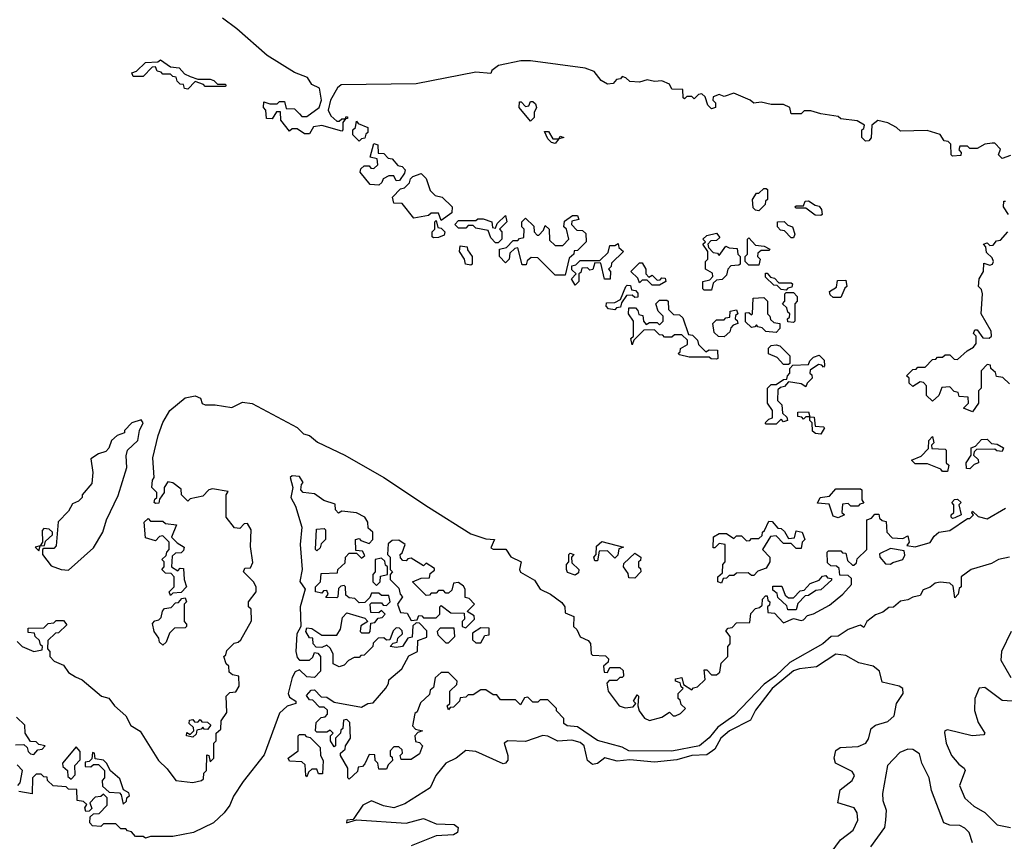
# Model space of a CAD drawing. Extents: x 2528705 to 2678277, y 911730 to 1023331.
# Tile 105 of 241: x 2596118 to 2600084, y 980810 to 984119. Entities that reach past the tile are written whole.
import ezdxf

# ---------------------------------------------------------------- set-up
doc = ezdxf.new("R2010")
doc.units = 0

msp = doc.modelspace()

# ---------------------------------------------------------------- linework, layer by layer
at = {"layer": '0CON20XD'}
for points in [[(2600108.3, 983571.7), (2600075, 983560), (2600060, 983575), (2600068.3, 983598.3), (2600045, 983622.5), (2600035, 983622.5), (2600005, 983617.5), (2599975, 983600), (2599945, 983600), (2599935, 983610), (2599905, 983610), (2599900, 983595), (2599910, 983585), (2599908.3, 983571.7), (2599875, 983570), (2599870, 983575), (2599868.3, 983618.3), (2599858.3, 983628.3), (2599841.7, 983631.7), (2599825, 983657.5), (2599773, 983673), (2599665, 983670), (2599650, 983685), (2599615, 983703.3), (2599575, 983713.3), (2599550, 983695), (2599547, 983643), (2599538.3, 983631.7), (2599525, 983630), (2599510, 983645), (2599510, 983675), (2599518.3, 983681.7), (2599520, 983695), (2599491.7, 983711.7), (2599425, 983720), (2599415, 983730), (2599345, 983740), (2599305, 983752.5), (2599278.3, 983751.7), (2599265, 983740), (2599225, 983740), (2599220, 983765), (2599195, 983777.5), (2599145, 983777.5), (2599105, 983787.5), (2599075, 983782.5), (2599060, 983795), (2598995, 983823.3), (2598955, 983810), (2598935, 983817.5), (2598911.7, 983808.3), (2598910, 983795), (2598920, 983785), (2598920, 983765), (2598905, 983760), (2598890, 983775), (2598878.3, 983808.3), (2598865, 983820), (2598851.7, 983818.3), (2598835, 983800), (2598825, 983810), (2598805, 983810), (2598795, 983800), (2598790, 983805), (2598788.3, 983838.3), (2598745, 983840), (2598735, 983860), (2598705, 983872.5), (2598675, 983870), (2598645, 983876.7), (2598615, 983867.5), (2598575, 983870), (2598560, 983885), (2598545, 983890), (2598538.3, 983881.7), (2598521.7, 983878.3), (2598508.3, 983861.7), (2598485, 983860), (2598460, 983875), (2598431.2, 983911.2), (2598395, 983924.2), (2598175, 983953.9), (2598136.9, 983953.1), (2598046.7, 983935), (2598020, 983915), (2598015, 983902.5), (2597955, 983908.2), (2597715, 983860.7), (2597412.8, 983857.2), (2597398.5, 983845), (2597370, 983795), (2597360, 983755), (2597371.7, 983731.7), (2597395, 983710), (2597405, 983710), (2597415, 983720), (2597430, 983720), (2597431.7, 983728.3), (2597438.3, 983728.3), (2597438.3, 983721.7), (2597430, 983720), (2597420, 983705), (2597420, 983675), (2597415, 983670), (2597335, 983692.5), (2597301.7, 983688.3), (2597285, 983660), (2597265, 983660), (2597235, 983680), (2597215, 983680), (2597205, 983670), (2597170, 983715), (2597168.3, 983748.3), (2597151.7, 983748.3), (2597135, 983720), (2597111.7, 983721.7), (2597110, 983755), (2597100, 983765), (2597101.7, 983788.3), (2597125, 983780), (2597155, 983780), (2597165, 983790), (2597185, 983790), (2597191.7, 983761.7), (2597225, 983760), (2597245, 983740), (2597255, 983730), (2597275, 983730), (2597323.8, 983766.2), (2597334.2, 983795.8), (2597325, 983843.3), (2597295, 983858.8), (2597277.1, 983887.1), (2597225, 983906), (2597114.7, 983975), (2596992.4, 984082.4), (2596934.6, 984125)], [(2596795, 983840), (2596781.7, 983841.7), (2596778.3, 983858.3), (2596765, 983860), (2596751.7, 983871.7), (2596748.3, 983888.3), (2596735, 983890), (2596725, 983900), (2596695, 983900), (2596688.3, 983908.3), (2596671.7, 983911.7), (2596665, 983930), (2596651.7, 983928.3), (2596615, 983890), (2596575, 983890), (2596570, 983905), (2596588.3, 983911.7), (2596625, 983947.5), (2596675, 983950), (2596685, 983957.5), (2596725, 983930), (2596760, 983925), (2596781.7, 983901.7), (2596805, 983890), (2596835, 983880), (2596885, 983880), (2596900, 983875), (2596915, 983860), (2596945, 983860), (2596950, 983855), (2596945, 983850), (2596865, 983850), (2596858.3, 983858.3), (2596825, 983870), (2596795, 983840)], [(2598175, 983710), (2598130, 983765), (2598131.7, 983788.3), (2598138.3, 983788.3), (2598155, 983770), (2598168.3, 983771.7), (2598175, 983790), (2598185, 983790), (2598195, 983780), (2598200, 983765), (2598190, 983745), (2598190, 983725), (2598175, 983710)], [(2597485, 983630), (2597460, 983655), (2597460, 983675), (2597470, 983685), (2597475, 983710), (2597481.7, 983701.7), (2597520, 983685), (2597520, 983665), (2597511.7, 983658.3), (2597508.3, 983641.7), (2597495, 983640), (2597485, 983630)], [(2598275, 983620), (2598260, 983625), (2598245, 983640), (2598231.7, 983668.3), (2598248.3, 983668.3), (2598265, 983640), (2598290, 983640), (2598295, 983650), (2598310, 983645), (2598290, 983640), (2598275, 983620)], [(2597565, 983452.5), (2597530, 983455), (2597490, 983505), (2597491.7, 983518.3), (2597505, 983530), (2597525, 983530), (2597531.7, 983521.7), (2597545, 983520), (2597560, 983535), (2597558.3, 983558.3), (2597530, 983565), (2597545, 983620), (2597560, 983615), (2597561.7, 983581.7), (2597585, 983580), (2597601.7, 983561.7), (2597618.3, 983558.3), (2597641.7, 983531.7), (2597658.3, 983528.3), (2597670, 983515), (2597668.3, 983501.7), (2597648.3, 983471.7), (2597635, 983470), (2597625, 983490), (2597605, 983490), (2597581.7, 983478.3), (2597577, 983463), (2597565, 983452.5)], [(2597815, 983310), (2597805, 983340), (2597775, 983340), (2597765, 983330), (2597705, 983320), (2597658.3, 983378.3), (2597625, 983380), (2597620, 983405), (2597651.7, 983438.3), (2597668.3, 983441.7), (2597688.3, 983461.7), (2597691.7, 983478.3), (2597701.7, 983488.3), (2597735, 983500), (2597755, 983480), (2597771.7, 983431.7), (2597791.7, 983411.7), (2597820, 983405), (2597860, 983365), (2597858.3, 983341.7), (2597815, 983310)], [(2599095, 983350), (2599081.7, 983351.7), (2599071.7, 983361.7), (2599070, 983395), (2599085, 983420), (2599095, 983420), (2599115, 983440), (2599125, 983440), (2599130, 983435), (2599130, 983395), (2599121.7, 983388.3), (2599120, 983375), (2599095, 983350)], [(2599345, 983330), (2599321.7, 983331.7), (2599285, 983360), (2599245, 983360), (2599240, 983365), (2599245, 983370), (2599275, 983370), (2599281.7, 983388.3), (2599295, 983390), (2599321.7, 983371.7), (2599338.3, 983368.3), (2599347.5, 983355), (2599350, 983335), (2599345, 983330)], [(2600100, 983335), (2600080, 983365), (2600081.7, 983388.3), (2600088.3, 983388.3)], [(2597785, 983240), (2597780, 983245), (2597780, 983265), (2597790, 983275), (2597790, 983305), (2597795, 983310), (2597801.7, 983281.7), (2597815, 983280), (2597830, 983265), (2597828.3, 983251.7), (2597805, 983242.5), (2597785, 983240)], [(2598045, 983220), (2598035, 983220), (2598015, 983240), (2598005, 983270), (2597955, 983280), (2597945, 983290), (2597925, 983290), (2597915, 983280), (2597885, 983280), (2597870, 983295), (2597885, 983310), (2597955, 983310), (2597963, 983317), (2597985, 983317.5), (2598020, 983305), (2598021.7, 983281.7), (2598035, 983280), (2598041.7, 983298.3), (2598075, 983330), (2598080, 983305), (2598050, 983275), (2598060, 983265), (2598060, 983235), (2598045, 983220)], [(2598315, 983090), (2598275, 983090), (2598205, 983160), (2598178.3, 983161.7), (2598161.7, 983148.3), (2598158.3, 983131.7), (2598141.7, 983131.7), (2598125, 983200), (2598111.7, 983198.3), (2598091.7, 983178.3), (2598090, 983155), (2598075, 983140), (2598050, 983165), (2598050, 983195), (2598078.3, 983201.7), (2598105, 983230), (2598125, 983230), (2598131.7, 983238.3), (2598148.3, 983241.7), (2598150, 983275), (2598140, 983285), (2598140, 983305), (2598155, 983320), (2598188.3, 983288.3), (2598190, 983265), (2598201.7, 983251.7), (2598208.3, 983251.7), (2598228.3, 983271.7), (2598235, 983290), (2598250, 983275), (2598251.7, 983231.7), (2598275, 983210), (2598305, 983210), (2598330, 983235), (2598320, 983275), (2598310, 983285), (2598311.7, 983308.3), (2598345, 983330), (2598365, 983330), (2598370, 983315), (2598341.7, 983308.3), (2598340, 983295), (2598361.7, 983271.7), (2598385, 983270), (2598398.3, 983258.3), (2598400, 983225), (2598365, 983190), (2598351.7, 983188.3), (2598350, 983175), (2598331.7, 983158.3), (2598315, 983090)], [(2599235, 983240), (2599225, 983240), (2599198.3, 983268.3), (2599181.7, 983271.7), (2599170, 983285), (2599170, 983305), (2599197, 983307), (2599211.7, 983291.7), (2599230, 983285), (2599240, 983255), (2599235, 983240)], [(2600105, 982652.5), (2600078.3, 982678.3), (2600051.7, 982681.7), (2600048.3, 982698.3), (2600030, 982715), (2600028.3, 982728.3), (2600015, 982730), (2599990, 982705), (2599990, 982635), (2599980, 982625), (2599980, 982575), (2599955, 982540), (2599920, 982555), (2599940, 982575), (2599938.3, 982598.3), (2599901.7, 982601.7), (2599898.3, 982618.3), (2599881.7, 982621.7), (2599865, 982640), (2599831.7, 982638.3), (2599820, 982605), (2599795, 982582.5), (2599770, 982605), (2599770, 982645), (2599758.3, 982658.3), (2599745, 982660), (2599715, 982642.5), (2599700, 982655), (2599700, 982675), (2599690, 982685), (2599715, 982710), (2599728.3, 982711.7), (2599735, 982720), (2599765, 982720), (2599795, 982750), (2599808.3, 982751.7), (2599815, 982760), (2599835, 982760), (2599845, 982770), (2599865, 982770), (2599881.7, 982751.7), (2599895, 982750), (2599933.9, 982786.1), (2599959.3, 982800.7), (2599970, 982815), (2599970, 982845), (2599960, 982855), (2599965, 982870), (2599975, 982870), (2599997.5, 982837.5), (2600023, 982837), (2600032.5, 982845), (2600030.8, 982865), (2599990, 982935), (2599996.2, 983015), (2599992.5, 983032.5), (2599980, 983045), (2599982.5, 983075), (2600000, 983105), (2600001.7, 983138.3), (2600025, 983130), (2600036.7, 983135), (2600040, 983145), (2600035, 983160), (2600011.7, 983181.7), (2600010, 983205), (2600000, 983215), (2600015, 983220), (2600025, 983210), (2600038.3, 983211.7), (2600051.7, 983228.3), (2600068.3, 983231.7), (2600097.5, 983265)], [(2598905, 983030), (2598875, 983030), (2598870, 983035), (2598870, 983065), (2598898.3, 983071.7), (2598910, 983085), (2598908.3, 983098.3), (2598880, 983115), (2598880, 983145), (2598890, 983155), (2598890, 983185), (2598870, 983215), (2598880, 983225), (2598870, 983235), (2598885, 983250), (2598925, 983260), (2598938.3, 983241.7), (2598925, 983230), (2598901.7, 983228.3), (2598890, 983215), (2598891.7, 983201.7), (2598911.7, 983181.7), (2598928.3, 983178.3), (2598935, 983170), (2598962.5, 983207.5), (2598975, 983200), (2599008.3, 983198.3), (2599010, 983175), (2599020, 983165), (2599020, 983135), (2599015, 983130), (2598981.7, 983128.3), (2598970, 983115), (2598965, 983090), (2598947, 983073), (2598925, 983070), (2598911.7, 983058.3), (2598905, 983030)], [(2599095, 983130), (2599055, 983130), (2599040, 983145), (2599040, 983165), (2599050, 983175), (2599050, 983235), (2599055, 983240), (2599081.7, 983211.7), (2599117, 983207), (2599140, 983195), (2599135, 983190), (2599105, 983190), (2599091.7, 983178.3), (2599090, 983165), (2599100, 983155), (2599095, 983130)], [(2597935, 983130), (2597913.3, 983135), (2597910, 983155), (2597890, 983185), (2597891.7, 983208.3), (2597920, 983205), (2597921.7, 983191.7), (2597940, 983165), (2597940, 983135), (2597935, 983130)], [(2598355, 983050), (2598340, 983075), (2598360, 983095), (2598341.7, 983111.7), (2598341.7, 983128.3), (2598358.3, 983131.7), (2598375, 983150), (2598455, 983150), (2598488.3, 983181.7), (2598495, 983210), (2598515, 983210), (2598528.3, 983218.3), (2598531.7, 983201.7), (2598550, 983185), (2598501.7, 983138.3), (2598500, 983125), (2598490, 983115), (2598497.5, 983105), (2598496.4, 983073.6), (2598473.6, 983073.6), (2598458.3, 983138.3), (2598435, 983140), (2598427, 983113), (2598415, 983110), (2598405, 983120), (2598381.7, 983118.3), (2598378.3, 983101.7), (2598370, 983095), (2598370, 983065), (2598355, 983050)], [(2598695, 983050), (2598665, 983050), (2598645, 983070), (2598625, 983070), (2598615, 983060), (2598608.3, 983078.3), (2598580, 983105), (2598615, 983140), (2598625, 983140), (2598640, 983115), (2598640, 983095), (2598651.7, 983081.7), (2598665, 983090), (2598685, 983070), (2598698.3, 983071.7), (2598705, 983080), (2598718.3, 983078.3), (2598720, 983065), (2598695, 983050)], [(2599205, 983030), (2599185, 983032.5), (2599168.3, 983048.3), (2599155, 983050), (2599121.7, 983081.7), (2599121.7, 983098.3), (2599128.3, 983098.3), (2599141.7, 983081.7), (2599158.3, 983078.3), (2599175, 983060), (2599225, 983060), (2599230, 983055), (2599228.3, 983041.7), (2599211.7, 983038.3), (2599205, 983030)], [(2599425, 983000), (2599395, 983000), (2599381.7, 983011.7), (2599380, 983025), (2599408.3, 983041.7), (2599411.7, 983068.3), (2599445, 983070), (2599450, 983045), (2599441.7, 983038.3), (2599425, 983000)], [(2598515, 982950), (2598490, 982955), (2598480, 982965), (2598481.7, 982978.3), (2598515, 982980), (2598538.3, 982991.7), (2598560, 983045), (2598565, 983050), (2598578.3, 983048.3), (2598581.7, 983031.7), (2598598.3, 983028.3), (2598608.3, 983018.3), (2598608.3, 983001.7), (2598595, 983000), (2598585, 983010), (2598561.7, 983008.3), (2598541.7, 982978.3), (2598538.3, 982961.7), (2598521.7, 982958.3), (2598515, 982950)], [(2598925, 982752.5), (2598903.6, 982753.6), (2598895, 982760), (2598815, 982760), (2598775, 982770), (2598770, 982775), (2598778.3, 982781.7), (2598780, 982795), (2598808.3, 982811.7), (2598808.3, 982828.3), (2598785, 982850), (2598755, 982850), (2598745, 982840), (2598715, 982840), (2598708.3, 982848.3), (2598695, 982850), (2598675, 982870), (2598631.7, 982868.3), (2598591.7, 982828.3), (2598585, 982810), (2598580, 982835), (2598590, 982845), (2598590, 982905), (2598570, 982935), (2598571.7, 982958.3), (2598598.3, 982958.3), (2598608.3, 982948.3), (2598611.7, 982931.7), (2598628.3, 982928.3), (2598630, 982905), (2598641.7, 982891.7), (2598655, 982900), (2598685, 982900), (2598695, 982890), (2598710, 982905), (2598710, 982925), (2598690, 982945), (2598680, 982975), (2598695, 982990), (2598725, 982990), (2598730, 982985), (2598731.7, 982951.7), (2598751.7, 982931.7), (2598775, 982930), (2598788.3, 982918.3), (2598811.7, 982851.7), (2598828.3, 982848.3), (2598848.3, 982828.3), (2598851.7, 982811.7), (2598881.7, 982781.7), (2598895, 982790), (2598928.3, 982788.3), (2598930, 982755), (2598925, 982752.5)], [(2599165, 982860), (2599123, 982863), (2599108.3, 982878.3), (2599091.7, 982881.7), (2599085, 982890), (2599078.3, 982881.7), (2599065, 982880), (2599041.7, 982901.7), (2599041.7, 982938.3), (2599055, 982940), (2599065, 982930), (2599070, 982935), (2599071.7, 982998.3), (2599115, 983000), (2599130, 982985), (2599130, 982935), (2599140, 982925), (2599141.7, 982911.7), (2599155, 982900), (2599180, 982895), (2599180, 982875), (2599165, 982860)], [(2599235, 982900), (2599211.7, 982901.7), (2599210, 982915), (2599218.3, 982921.7), (2599220, 982935), (2599211.7, 982941.7), (2599208.3, 982958.3), (2599190, 982975), (2599200, 982985), (2599200, 983015), (2599205, 983020), (2599235, 983020), (2599250, 983005), (2599250, 982985), (2599240, 982975), (2599240, 982905), (2599235, 982900)], [(2598955, 982842.5), (2598933, 982843), (2598915, 982860), (2598910, 982895), (2598925, 982910), (2598955, 982910), (2598961.7, 982918.3), (2598978.3, 982921.7), (2598980, 982945), (2599005, 982950), (2599010, 982935), (2599001.7, 982928.3), (2599000, 982915), (2599008.3, 982908.3), (2599010, 982895), (2598991.7, 982888.3), (2598981.7, 982878.3), (2598978.3, 982861.7), (2598955, 982842.5)], [(2599215, 982730), (2599195, 982730), (2599168.3, 982758.3), (2599133.6, 982773.6), (2599133.6, 982796.4), (2599145, 982806.7), (2599165, 982810), (2599180, 982805), (2599220, 982765), (2599220, 982735), (2599215, 982730)], [(2599165, 982490), (2599125, 982490), (2599120, 982495), (2599135, 982510), (2599150, 982515), (2599150, 982545), (2599130, 982575), (2599130, 982635), (2599145, 982650), (2599165, 982650), (2599195, 982670), (2599208.3, 982671.7), (2599210, 982685), (2599220, 982695), (2599220, 982715), (2599231.7, 982728.3), (2599295, 982730), (2599300, 982745), (2599315, 982760), (2599338.3, 982768.3), (2599358.3, 982748.3), (2599360, 982725), (2599355, 982720), (2599348.3, 982728.3), (2599335, 982730), (2599301.7, 982708.3), (2599300, 982695), (2599308.3, 982688.3), (2599310, 982675), (2599290, 982655), (2599285, 982640), (2599265, 982652.5), (2599215, 982660), (2599198.3, 982641.7), (2599181.7, 982638.3), (2599171.7, 982628.3), (2599170, 982585), (2599188.3, 982568.3), (2599190, 982535), (2599208.3, 982518.3), (2599210, 982505), (2599195, 982500), (2599185, 982510), (2599165, 982490)], [(2596107.5, 981615), (2596127.5, 981595), (2596175, 981574), (2596208.3, 981581.7), (2596210, 981595), (2596201.7, 981601.7), (2596198.3, 981618.3), (2596180, 981635), (2596178.3, 981648.3), (2596151.7, 981651.7), (2596151.7, 981668.3), (2596215, 981670), (2596233, 981687), (2596255, 981690), (2596265, 981700), (2596295, 981700), (2596308.3, 981681.7), (2596275, 981650), (2596261.7, 981648.3), (2596231.7, 981618.3), (2596230, 981585), (2596240, 981575), (2596240, 981555), (2596257.5, 981535), (2596295, 981520), (2596315, 981490), (2596342.9, 981472.9), (2596370, 981460), (2596447.5, 981395), (2596476.4, 981386.4), (2596500, 981355), (2596546, 981316), (2596565, 981276.7), (2596603.6, 981253.6), (2596676.7, 981135), (2596712, 981102), (2596747.5, 981055), (2596815, 981046.7), (2596850, 981055), (2596858.3, 981061.7), (2596860, 981085), (2596870, 981095), (2596871.7, 981158.3), (2596880, 981155), (2596885, 981130), (2596900, 981145), (2596900, 981205), (2596910, 981215), (2596910, 981245), (2596928.3, 981261.7), (2596930, 981295), (2596951.7, 981328.3), (2596950, 981395), (2596965, 981410), (2596988.3, 981411.7), (2597002.5, 981435), (2597000, 981475), (2596975, 981480), (2596961.7, 981491.7), (2596960, 981515), (2596950, 981525), (2596940, 981555), (2596948.3, 981561.7), (2596951.7, 981578.3), (2596981.7, 981608.3), (2596998.3, 981611.7), (2597008.3, 981621.7), (2597051.7, 981698.3), (2597050, 981745), (2597040, 981755), (2597040, 981775), (2597070, 981815), (2597070, 981835), (2597060, 981855), (2597020, 981895), (2597025, 981910), (2597048.3, 981911.7), (2597056.4, 981933.6), (2597047, 981997), (2597050, 982065), (2597035, 982090), (2597021.7, 982088.3), (2597005, 982070), (2596983, 982073), (2596950, 982115), (2596950, 982205), (2596958.3, 982218.3), (2596895, 982230), (2596880, 982225), (2596855, 982200), (2596805, 982190), (2596795, 982180), (2596770, 982205), (2596768.3, 982228.3), (2596735, 982253.3), (2596715, 982257.5), (2596700, 982235), (2596700, 982215), (2596681.7, 982188.3), (2596678.3, 982171.7), (2596665, 982170), (2596660, 982175), (2596661.7, 982188.3), (2596670, 982195), (2596670, 982215), (2596650, 982235), (2596653.3, 982265), (2596660, 982275), (2596654.6, 982354.6), (2596675.4, 982445), (2596695, 982496.5), (2596723.2, 982545), (2596785, 982596.3), (2596825, 982604), (2596845.6, 982595), (2596853.3, 982573.3), (2596865, 982567.5), (2596905, 982568.1), (2596972.7, 982557.3), (2597015, 982578.2), (2597055, 982574), (2597235, 982476.5), (2597261, 982451), (2597285, 982444.1), (2597317.3, 982417.3), (2597428.2, 982365), (2597585, 982275.2), (2597765, 982155.3), (2597935, 982048.9), (2597995, 982028), (2598030, 982025), (2598015, 981992.5), (2598025, 981986.7), (2598076.7, 981986.7), (2598096.1, 981956.1), (2598137.5, 981935), (2598131.2, 981905), (2598135, 981894), (2598191.4, 981861.4), (2598213.8, 981825), (2598256.1, 981806.1), (2598302, 981772), (2598313.3, 981755), (2598315, 981730), (2598350, 981715), (2598348.8, 981675), (2598362.5, 981662.5), (2598375, 981633.3), (2598408.3, 981618.3), (2598417, 981607), (2598420, 981565), (2598425, 981560), (2598477, 981557), (2598490, 981545), (2598488.3, 981531.7), (2598470, 981515), (2598471.7, 981491.7), (2598485, 981490), (2598495, 981510), (2598535, 981510), (2598548.3, 981498.3), (2598550, 981475), (2598545, 981470), (2598535, 981470), (2598522.5, 981457.5), (2598492.5, 981457.5), (2598483.3, 981446.7), (2598488.8, 981415), (2598532.5, 981355), (2598557, 981347), (2598588.3, 981351.7), (2598600, 981365), (2598590, 981375), (2598605, 981400), (2598610, 981395), (2598607.5, 981355), (2598612.5, 981335), (2598635, 981306.2), (2598655, 981296.7), (2598705, 981310), (2598735, 981330), (2598750, 981315), (2598760, 981315), (2598780, 981325), (2598800, 981345), (2598781.7, 981361.7), (2598778.3, 981378.3), (2598770, 981385), (2598770, 981405), (2598790, 981425), (2598781.7, 981431.7), (2598778.3, 981448.3), (2598760, 981455), (2598760, 981465), (2598785, 981470), (2598791.7, 981441.7)], [(2599345, 982450), (2599323, 982453), (2599311.7, 982461.7), (2599310, 982495), (2599300, 982505), (2599300, 982520), (2599285, 982520), (2599275, 982510), (2599268.3, 982518.3), (2599251.7, 982521.7), (2599251.7, 982538.3), (2599295, 982540), (2599300, 982520), (2599318.3, 982518.3), (2599321.7, 982481.7), (2599355, 982480), (2599360, 982475), (2599345, 982450)], [(2596315, 981902), (2596415, 981992.5), (2596452.5, 982055), (2596467.5, 982105), (2596515, 982202.5), (2596549.2, 982315), (2596547, 982363), (2596552.5, 982385), (2596593.3, 982425), (2596600, 982465), (2596616, 982495), (2596607, 982507), (2596570, 982495), (2596540, 982465), (2596540, 982455), (2596510, 982445), (2596487.5, 982425), (2596477, 982393), (2596465, 982380), (2596435, 982370), (2596405, 982350), (2596412.5, 982295), (2596408.3, 982251.7), (2596370, 982205), (2596370, 982195), (2596355, 982180), (2596330.7, 982169.3), (2596315, 982140), (2596273, 982097), (2596265, 982000), (2596255, 981990), (2596215, 981990), (2596210, 981985), (2596210, 981965), (2596245, 981920), (2596285, 981904.2), (2596315, 981902)], [(2599855, 982300), (2599835, 982300), (2599828.3, 982308.3), (2599775, 982330), (2599725, 982330), (2599710, 982345), (2599748.3, 982361.7), (2599778.3, 982391.7), (2599780, 982425), (2599795, 982440), (2599800, 982415), (2599790, 982405), (2599791.7, 982391.7), (2599845, 982390), (2599850, 982385), (2599850, 982335), (2599860, 982325), (2599855, 982300)], [(2599945, 982310), (2599931.7, 982311.7), (2599930, 982335), (2599950, 982365), (2599950, 982395), (2599968.3, 982401.7), (2599991.7, 982428.3), (2600015, 982430), (2600031.7, 982411.7), (2600055, 982410), (2600080, 982395), (2600075, 982380), (2600053, 982383), (2600045, 982390), (2599971.7, 982388.3), (2599961.7, 982378.3), (2599960, 982365), (2599978.3, 982348.3), (2599980, 982335), (2599961.7, 982328.3), (2599945, 982310)], [(2600105, 981953.8), (2600060, 981945), (2600031.7, 981928.3), (2599950, 981905), (2599910, 981875), (2599910, 981835), (2599901.7, 981828.3), (2599897.5, 981805), (2599885, 981790), (2599878.3, 981838.3), (2599865, 981850), (2599825, 981853.8), (2599805, 981850), (2599785, 981833.3), (2599757, 981823), (2599745, 981800), (2599715, 981793.3), (2599695, 981782.5), (2599665, 981777.5), (2599637, 981753), (2599618.3, 981751.7), (2599595, 981732.5), (2599565, 981722.5), (2599530, 981695), (2599518.3, 981671.7), (2599505, 981680), (2599495, 981677.5), (2599455, 981662.5), (2599415, 981636.2), (2599386.7, 981635), (2599353.1, 981605), (2599220.2, 981529.8), (2599161.6, 981475), (2599116.5, 981443.5), (2598994.6, 981315), (2598930.4, 981269.6), (2598895, 981226.2), (2598855.5, 981195), (2598745, 981173.6), (2598571.5, 981175), (2598545, 981188.8), (2598445, 981215.8), (2598365, 981271.1), (2598322.5, 981275), (2598310, 981285), (2598310, 981305), (2598280, 981335), (2598280, 981345), (2598265, 981360), (2598245, 981380), (2598215, 981380), (2598205, 981370), (2598185, 981370), (2598165, 981390), (2598151.7, 981388.3), (2598135, 981360), (2598115, 981380), (2598055, 981380), (2598040, 981400), (2598025, 981400), (2597995, 981420), (2597975, 981420), (2597945, 981400), (2597925, 981400), (2597915, 981390), (2597891.7, 981388.3), (2597890, 981375), (2597865, 981350), (2597851.7, 981348.3), (2597845, 981340), (2597840, 981355), (2597850, 981365), (2597850, 981415), (2597878.3, 981441.7), (2597880, 981455), (2597845, 981490), (2597815, 981490), (2597791.7, 981468.3), (2597785, 981430), (2597771.7, 981418.3), (2597768.3, 981401.7), (2597731.7, 981368.3), (2597718.3, 981331.7), (2597710, 981325), (2597700, 981275), (2597711.7, 981261.7), (2597740, 981255), (2597721.7, 981248.3), (2597710, 981235), (2597711.7, 981211.7), (2597728.3, 981208.3), (2597740, 981195), (2597728.3, 981161.7), (2597695, 981140), (2597655, 981140), (2597650, 981155), (2597660, 981165), (2597658.3, 981178.3), (2597645, 981190), (2597625, 981190), (2597610, 981175), (2597610, 981155), (2597618.3, 981148.3), (2597620, 981135), (2597601.7, 981118.3), (2597595, 981100), (2597565, 981100), (2597560, 981125), (2597550, 981135), (2597548.3, 981158.3), (2597525, 981160), (2597508.3, 981121.7), (2597498.3, 981111.7), (2597481.7, 981108.3), (2597478.3, 981091.7), (2597445, 981060), (2597440, 981065), (2597440, 981105), (2597410, 981155), (2597410, 981165), (2597428.3, 981181.7), (2597430, 981195), (2597450, 981225), (2597448.3, 981288.3), (2597435, 981300), (2597421.7, 981298.3), (2597420, 981265), (2597411.7, 981258.3), (2597410, 981245), (2597390, 981225), (2597390, 981195), (2597385, 981190), (2597370, 981215), (2597370, 981235), (2597380, 981245), (2597368.3, 981258.3), (2597355, 981250), (2597315, 981250), (2597310, 981255), (2597311.7, 981288.3), (2597331.7, 981308.3), (2597348.3, 981311.7), (2597358.3, 981321.7), (2597358.3, 981338.3), (2597345, 981350), (2597325, 981350), (2597298.3, 981378.3), (2597285, 981380), (2597273, 981397), (2597291.7, 981418.3), (2597305, 981420), (2597331.7, 981391.7), (2597355, 981390), (2597385, 981370), (2597495, 981350), (2597520, 981365), (2597541.7, 981368.3), (2597592.7, 981427.3), (2597603.8, 981445), (2597605, 981460), (2597657.5, 981505), (2597685, 981557.5), (2597720, 981575), (2597721.7, 981618.3), (2597758.3, 981631.7), (2597758.3, 981658.3), (2597728.3, 981688.3), (2597715, 981690), (2597701.7, 981678.3), (2597698.3, 981631.7), (2597681.7, 981628.3), (2597660, 981595), (2597635, 981590), (2597610, 981595), (2597621.7, 981608.3), (2597638.3, 981611.7), (2597641.7, 981628.3), (2597660, 981645), (2597658.3, 981658.3), (2597648.3, 981668.3), (2597635, 981670), (2597621.7, 981658.3), (2597608.3, 981621.7), (2597595, 981620), (2597585, 981630), (2597561.7, 981628.3), (2597541.7, 981608.3), (2597540, 981595), (2597505, 981560), (2597491.7, 981558.3), (2597485, 981550), (2597465, 981550), (2597441.7, 981538.3), (2597425, 981520), (2597405, 981512.5), (2597380, 981525), (2597380, 981565), (2597368.3, 981588.3), (2597355, 981600), (2597335, 981590), (2597311.7, 981591.7), (2597300, 981605), (2597298.3, 981628.3), (2597285, 981630), (2597270, 981655), (2597275, 981670), (2597295, 981667.5), (2597335, 981640), (2597395, 981640), (2597410, 981665), (2597418.3, 981711.7), (2597435, 981730), (2597508.3, 981708.3), (2597520, 981695), (2597491.7, 981678.3), (2597490, 981655), (2597495, 981650), (2597525, 981650), (2597530, 981655), (2597531.7, 981688.3), (2597548.3, 981691.7), (2597561.7, 981708.3), (2597578.3, 981711.7), (2597590, 981725), (2597575, 981740), (2597565, 981730), (2597531.7, 981731.7), (2597530, 981765), (2597535, 981770), (2597575, 981770), (2597581.7, 981761.7), (2597595, 981760), (2597610, 981775), (2597605, 981800), (2597575, 981800), (2597565, 981810), (2597535, 981810), (2597528.3, 981791.7), (2597508.3, 981771.7), (2597485, 981770), (2597468.3, 981788.3), (2597445, 981790), (2597431.7, 981801.7), (2597430, 981835), (2597425, 981840), (2597411.7, 981838.3), (2597401.7, 981828.3), (2597400, 981795), (2597395, 981790), (2597351.7, 981791.7), (2597360, 981805), (2597355, 981820), (2597341.7, 981818.3), (2597335, 981810), (2597310, 981815), (2597310, 981835), (2597330, 981855), (2597331.7, 981888.3), (2597398.3, 981891.7), (2597400, 981905), (2597428.3, 981931.7), (2597430, 981955), (2597445, 981970), (2597475, 981970), (2597495, 981950), (2597508.3, 981961.7), (2597498.3, 981978.3), (2597471.7, 981981.7), (2597470, 982025), (2597485, 982030), (2597491.7, 982021.7), (2597525, 982010), (2597540, 982025), (2597540, 982055), (2597521.7, 982071.7), (2597520, 982095), (2597507.5, 982115), (2597475, 982132.5), (2597415, 982140), (2597401.7, 982131.7), (2597390, 982145), (2597388.3, 982168.3), (2597343, 982183), (2597305, 982210), (2597260, 982215), (2597250, 982225), (2597253, 982247), (2597260, 982255), (2597245, 982280), (2597215, 982282.5), (2597207.5, 982275), (2597217.5, 982235), (2597210, 982195), (2597229.4, 982159.4), (2597253.8, 982075), (2597247.5, 982005), (2597256.2, 981905), (2597245.9, 981855.9), (2597267.5, 981825), (2597248, 981755), (2597250, 981675), (2597234, 981645), (2597230, 981575), (2597235, 981550), (2597245, 981540), (2597285, 981540), (2597298.3, 981551.7), (2597305, 981570), (2597318.3, 981568.3), (2597330, 981555), (2597330, 981495), (2597305, 981470), (2597275, 981472.5), (2597245, 981500), (2597227, 981493), (2597215, 981470), (2597200, 981405), (2597205, 981390), (2597230, 981375), (2597230, 981365), (2597195, 981353.8), (2597165, 981326), (2597102.2, 981157.8), (2597018.7, 981051.3), (2596978.7, 980991.3), (2596963.8, 980956.2)], [(2599415, 982112.5), (2599395, 982120), (2599378.3, 982168.3), (2599331.7, 982171.7), (2599342.5, 982195), (2599380, 982200), (2599405, 982230), (2599505, 982230), (2599510, 982225), (2599510, 982185), (2599518.3, 982171.7), (2599501.7, 982168.3), (2599495, 982160), (2599465, 982160), (2599455, 982170), (2599431.7, 982168.3), (2599430, 982135), (2599440, 982125), (2599415, 982112.5)], [(2598791.7, 981441.7), (2598825, 981420), (2598831.7, 981428.3), (2598848.3, 981431.7), (2598878.3, 981461.7), (2598875, 981500), (2598885, 981500), (2598905, 981480), (2598925, 981480), (2598938.3, 981491.7), (2598943, 981527), (2598970, 981555), (2598970, 981595), (2598980, 981605), (2598980, 981635), (2598961.7, 981658.3), (2598971.7, 981668.3), (2598988.3, 981671.7), (2599005, 981690), (2599058.3, 981691.7), (2599063, 981727), (2599081.7, 981748.3), (2599098.3, 981751.7), (2599108.3, 981761.7), (2599110, 981785), (2599121.7, 981798.3), (2599128.3, 981798.3), (2599131.7, 981781.7), (2599140, 981775), (2599138.3, 981761.7), (2599130, 981755), (2599131.7, 981731.7), (2599158.3, 981728.3), (2599195, 981690), (2599235, 981707.5), (2599265, 981698.8), (2599275, 981701.8), (2599290.8, 981719.2), (2599315, 981726), (2599379.5, 981760.5), (2599433.5, 981805), (2599468.6, 981845), (2599468.8, 981868.8), (2599455, 981880), (2599421.7, 981881.7), (2599418.3, 981908.3), (2599408.3, 981918.3), (2599385, 981920), (2599371.7, 981931.7), (2599370, 981975), (2599375, 981980), (2599425, 981980), (2599431.7, 981971.7), (2599445, 981970), (2599451.7, 981941.7), (2599471.7, 981921.7), (2599478.3, 981921.7), (2599488.3, 981931.7), (2599491.7, 981948.3), (2599530, 981985), (2599530, 982105), (2599548.3, 982111.7), (2599561.7, 982128.3), (2599578.3, 982128.3), (2599581.7, 982111.7), (2599591.7, 982101.7), (2599608.3, 982098.3), (2599610, 982055), (2599631.7, 982031.7), (2599675, 982030), (2599695, 982040), (2599700, 982015), (2599691.7, 982001.7), (2599725, 981996.7), (2599785, 982014), (2599800.7, 982039.3), (2599820, 982055), (2599865, 982062.5), (2599935, 982110), (2599945, 982110), (2599960, 982125), (2599952.5, 982132.5), (2599955, 982140), (2599978.3, 982118.3), (2600015, 982109.1), (2600088, 982152)], [(2599875, 982110), (2599870, 982115), (2599870, 982125), (2599880, 982135), (2599880, 982165), (2599872.5, 982175), (2599883, 982187), (2599895, 982187.5), (2599910, 982175), (2599900, 982165), (2599910, 982125), (2599885, 982112.5), (2599875, 982110)], [(2596725, 981800), (2596720, 981815), (2596740, 981835), (2596740, 981875), (2596728.3, 981888.3), (2596705, 981890), (2596690, 981905), (2596700, 981915), (2596700, 981935), (2596690, 981945), (2596708.3, 981961.7), (2596710, 981975), (2596720, 981985), (2596720, 982015), (2596695, 982040), (2596681.7, 982038.3), (2596665, 982020), (2596625, 982032.5), (2596620, 982095), (2596635, 982110), (2596645, 982100), (2596695, 982100), (2596705, 982090), (2596750, 982085), (2596730, 982035), (2596751.7, 982011.7), (2596780, 981995), (2596778.3, 981981.7), (2596768.3, 981971.7), (2596745, 981970), (2596731.7, 981958.3), (2596730, 981915), (2596755, 981900), (2596765, 981910), (2596778.3, 981908.3), (2596780, 981865), (2596790, 981835), (2596768.3, 981811.7), (2596735, 981810), (2596725, 981800)], [(2598945, 981850), (2598930, 981855), (2598930, 981875), (2598948.3, 981891.7), (2598950, 981925), (2598960, 981935), (2598960, 982005), (2598935, 982010), (2598918.3, 981991.7), (2598911.7, 981991.7), (2598913, 982037), (2598935, 982050), (2598965, 982050), (2598995, 982030), (2599005, 982040), (2599025, 982040), (2599045, 982020), (2599058.3, 982021.7), (2599065, 982030), (2599095, 982030), (2599108.3, 982041.7), (2599110, 982055), (2599118.3, 982061.7), (2599135, 982100), (2599148.3, 982098.3), (2599171.7, 982071.7), (2599185, 982070), (2599198.3, 982058.3), (2599215, 982030), (2599238.3, 982031.7), (2599245, 982060), (2599270, 982055), (2599280, 982025), (2599270, 982015), (2599265, 981990), (2599245, 981990), (2599225, 982010), (2599195, 982010), (2599165, 982040), (2599141.7, 982038.3), (2599110, 981985), (2599140, 981955), (2599140, 981935), (2599125, 981910), (2599091.7, 981898.3), (2599075, 981880), (2599065, 981880), (2599051.7, 981891.7), (2599005, 981890), (2598995, 981880), (2598975, 981880), (2598965, 981870), (2598951.7, 981868.3), (2598945, 981850)], [(2596195, 981980), (2596200, 982000), (2596218.3, 982001.7), (2596221.7, 982018.3), (2596250, 982045), (2596250, 982055), (2596237, 982067), (2596215, 982070), (2596208.3, 982061.7), (2596210, 982015), (2596200, 982000), (2596180, 981995), (2596195, 981980)], [(2597315, 981980), (2597310, 981985), (2597313, 982067), (2597345, 982070), (2597350, 982065), (2597350, 982025), (2597331.7, 982008.3), (2597328.3, 981991.7), (2597315, 981980)], [(2597915, 981670), (2597950, 981705), (2597948.3, 981718.3), (2597920, 981735), (2597950, 981765), (2597928.3, 981788.3), (2597911.7, 981791.7), (2597912.5, 981825), (2597905, 981837.5), (2597885, 981852.5), (2597865, 981850), (2597858.3, 981821.7), (2597845, 981810), (2597835, 981810), (2597825, 981820), (2597805, 981820), (2597795, 981810), (2597775, 981810), (2597768.3, 981801.7), (2597755, 981800), (2597700, 981855), (2597735, 981870), (2597768.3, 981871.7), (2597771.7, 981888.3), (2597788.3, 981901.7), (2597788.3, 981908.3), (2597755, 981930), (2597745, 981920), (2597695, 981950), (2597681.7, 981948.3), (2597675, 981940), (2597661.7, 981941.7), (2597651.7, 981951.7), (2597650, 981965), (2597658.3, 981971.7), (2597670, 982005), (2597645, 982023.3), (2597618.3, 982021.7), (2597601.7, 982008.3), (2597600, 981965), (2597610, 981955), (2597610, 981905), (2597620, 981895), (2597610, 981885), (2597610, 981865), (2597645, 981830), (2597650, 981805), (2597660, 981795), (2597640, 981765), (2597651.7, 981731.7), (2597678.3, 981728.3), (2597695, 981700), (2597718.3, 981701.7), (2597725, 981720), (2597738.3, 981718.3), (2597745, 981710), (2597795, 981710), (2597810, 981725), (2597810, 981755), (2597815, 981760), (2597855, 981730), (2597908.3, 981728.3), (2597910, 981705), (2597900, 981695), (2597900, 981675), (2597915, 981670)], [(2598445, 981940), (2598435, 981940), (2598430, 981955), (2598440, 981965), (2598441.7, 981998.3), (2598463, 982017), (2598550, 981995), (2598531.7, 981988.3), (2598527.5, 981962.5), (2598515, 981950), (2598485, 981980), (2598451.7, 981978.3), (2598445, 981940)], [(2598355, 981882.5), (2598325, 981892.5), (2598320, 981905), (2598320, 981925), (2598330, 981935), (2598330, 981965), (2598335, 981970), (2598350, 981965), (2598340, 981955), (2598341.7, 981931.7), (2598370, 981905), (2598368.3, 981891.7), (2598355, 981882.5)], [(2598595, 981870), (2598571.7, 981871.7), (2598568.3, 981888.3), (2598550, 981915), (2598551.7, 981928.3), (2598595, 981970), (2598620, 981955), (2598618.3, 981941.7), (2598610, 981935), (2598610, 981915), (2598618.3, 981908.3), (2598620, 981895), (2598595, 981870)], [(2599625, 981926.9), (2599635, 981933.1), (2599675.3, 981944.7), (2599682.5, 981962.5), (2599680, 981980), (2599625, 981990), (2599581.7, 981968.3), (2599582.5, 981955), (2599605, 981927.5), (2599625, 981926.9)], [(2597555, 981840), (2597570, 981855), (2597571.7, 981878.3), (2597600, 981885), (2597600, 981915), (2597591.7, 981921.7), (2597588.3, 981938.3), (2597575, 981950), (2597550, 981945), (2597550, 981895), (2597540, 981885), (2597540, 981855), (2597555, 981840)], [(2599211.7, 981741.7), (2599208.3, 981758.3), (2599171.7, 981791.7), (2599168.3, 981808.3), (2599151.7, 981821.7), (2599151.7, 981838.3), (2599188.3, 981838.3), (2599201.7, 981801.7), (2599215, 981790), (2599235, 981790), (2599261.7, 981818.3), (2599278.3, 981821.7), (2599301.7, 981848.3), (2599338.3, 981861.7), (2599351.7, 981878.3), (2599365, 981880), (2599371.7, 981871.7), (2599388.3, 981868.3), (2599388.3, 981861.7), (2599345, 981823.3), (2599325, 981820), (2599295, 981800), (2599281.7, 981798.3), (2599251.7, 981768.3), (2599245, 981742.5), (2599211.7, 981741.7)], [(2596695, 981600), (2596681.7, 981611.7), (2596678.3, 981628.3), (2596660, 981655), (2596653, 981687), (2596661.7, 981698.3), (2596678.3, 981701.7), (2596688.3, 981711.7), (2596693, 981737), (2596701.7, 981748.3), (2596728.3, 981751.7), (2596745, 981770), (2596758.3, 981771.7), (2596771.7, 981788.3), (2596785, 981790), (2596790, 981775), (2596780, 981765), (2596780, 981695), (2596790, 981685), (2596790, 981675), (2596785, 981670), (2596741.7, 981668.3), (2596721.7, 981648.3), (2596708.3, 981611.7), (2596695, 981600)], [(2597845, 981610), (2597870, 981635), (2597868.3, 981668.3), (2597811.7, 981668.3), (2597800, 981655), (2597801.7, 981641.7), (2597835, 981610), (2597845, 981610)], [(2597975, 981610), (2597991.7, 981638.3), (2598008.3, 981641.7), (2598008.3, 981668.3), (2597975, 981670), (2597941.7, 981648.3), (2597941.7, 981621.7), (2597955, 981610), (2597975, 981610)], [(2600111.1, 981655), (2600072.1, 981575), (2600069.6, 981539.6), (2600109.4, 981469.4)], [(2599386.6, 980765), (2599424.1, 980815.9), (2599475.2, 980855), (2599493.8, 980895), (2599491.7, 980925), (2599478.9, 980945), (2599412.9, 980965), (2599422.3, 981017.7), (2599470.4, 981055), (2599480, 981075), (2599470.7, 981090.7), (2599404.2, 981124.2), (2599398.9, 981145), (2599404.9, 981175.1), (2599422.8, 981187.2), (2599495, 981192), (2599525.5, 981205), (2599536.9, 981223.1), (2599547.2, 981265), (2599565, 981277.6), (2599615, 981292.7), (2599639.8, 981315), (2599649.6, 981365), (2599675.9, 981405), (2599675, 981425.3), (2599660, 981435), (2599591.2, 981451.2), (2599580.5, 981495), (2599556.2, 981515), (2599498.3, 981528.3), (2599445, 981558.9), (2599405, 981563.5), (2599327.7, 981512.3), (2599258.6, 981505), (2599235, 981497), (2599149.4, 981425), (2599081.7, 981338.3), (2599061.4, 981298.6), (2598977.3, 981255), (2598942, 981225), (2598918.4, 981181.6), (2598885, 981158.6), (2598825, 981155.5), (2598765, 981137.6), (2598675, 981128.5), (2598575, 981138.8), (2598525, 981132.4), (2598475, 981146.5), (2598445, 981123.3), (2598425, 981120), (2598404.9, 981134.9), (2598392.2, 981195), (2598375, 981208.4), (2598342.4, 981217.6), (2598285, 981213.9), (2598245, 981233), (2598225.7, 981235.7), (2598155, 981212), (2598084.2, 981215), (2598070, 981205), (2598084.7, 981155), (2598083.5, 981136.5), (2598075.3, 981124.7), (2598065, 981122.5), (2597955, 981172.1), (2597915, 981175.2), (2597875.4, 981144.6), (2597834.8, 981125), (2597794.1, 981075), (2597771.6, 981025), (2597668.7, 980961.3), (2597624.8, 980945.2), (2597583.3, 980953.3), (2597535, 980973.2), (2597500.4, 980955), (2597461.7, 980898.3), (2597435, 980895.4), (2597434.6, 980884.6), (2597474.1, 980895.9), (2597675, 980883.3), (2597745, 980901.9), (2597795, 980880.2), (2597867.3, 980877.3), (2597884.5, 980865), (2597881.2, 980845), (2597865, 980836.4), (2597795, 980831.7), (2597695, 980792.4)], [(2600115, 981373.8), (2600075, 981376.5), (2600005, 981429.9), (2599982.8, 981427.2), (2599964.8, 981385), (2599963.7, 981336.3), (2599978.6, 981288.6), (2600005.4, 981245), (2600001.1, 981238.9), (2599954.6, 981235.4), (2599855, 981258.8), (2599844.6, 981255.4), (2599842.2, 981247.8), (2599850.1, 981205), (2599871.1, 981155), (2599900.9, 981120.9), (2599921.9, 981105), (2599925.9, 981095), (2599903.6, 981035), (2599925, 980984.3), (2599961.2, 980951.2), (2600005, 980925.7), (2600055, 980876.3), (2600108.1, 980865)], [(2596101.7, 981198.3), (2596135, 981200), (2596148.3, 981188.3), (2596151.7, 981171.7), (2596161.7, 981161.7), (2596175, 981160), (2596191.7, 981178.3), (2596208.3, 981181.7), (2596220, 981195), (2596195, 981200), (2596185, 981210), (2596161.7, 981211.7), (2596140, 981245), (2596138.3, 981278.3), (2596105, 981310)], [(2596815, 981230), (2596790, 981235), (2596791.7, 981248.3), (2596805, 981240), (2596820, 981255), (2596818.3, 981268.3), (2596800, 981285), (2596801.7, 981298.3), (2596815, 981300), (2596821.7, 981291.7), (2596835, 981290), (2596845, 981300), (2596851.7, 981291.7), (2596875, 981290), (2596888.3, 981278.3), (2596875, 981260), (2596861.7, 981261.7), (2596855, 981270), (2596848.3, 981261.7), (2596831.7, 981258.3), (2596828.3, 981241.7), (2596815, 981230)], [(2597275, 981070), (2597270, 981075), (2597268.3, 981118.3), (2597255, 981130), (2597205, 981132.5), (2597200, 981145), (2597240, 981175), (2597240, 981235), (2597245, 981240), (2597265, 981240), (2597271.7, 981231.7), (2597288.3, 981228.3), (2597328.3, 981188.3), (2597330, 981155), (2597340, 981135), (2597338.3, 981081.7), (2597321.7, 981081.7), (2597315, 981100), (2597295, 981100), (2597281.7, 981088.3), (2597275, 981070)], [(2596325, 981060), (2596341.7, 981078.3), (2596340, 981115), (2596361.7, 981138.3), (2596361.7, 981171.7), (2596345, 981190), (2596290, 981125), (2596291.7, 981111.7), (2596310, 981095), (2596311.7, 981071.7), (2596325, 981060)], [(2596535, 980960), (2596548.3, 980971.7), (2596550, 980985), (2596560, 980995), (2596557.5, 981005), (2596536.7, 981016.7), (2596521.2, 981061.2), (2596483.3, 981093.3), (2596467.5, 981125), (2596455, 981136.7), (2596421.7, 981141.7), (2596420, 981165), (2596411.7, 981168.3), (2596408.3, 981141.7), (2596398.3, 981131.7), (2596381.7, 981128.3), (2596381.7, 981111.7), (2596405, 981110), (2596415, 981120), (2596435, 981120), (2596460, 981095), (2596460, 981065), (2596450, 981055), (2596451.7, 981031.7), (2596478.3, 981008.3), (2596520, 981005), (2596527, 980997), (2596535, 980960)], [(2599955, 980803.2), (2599942.6, 980845), (2599925, 980863.5), (2599905, 980873.6), (2599865, 980874.9), (2599840.4, 980885), (2599790.3, 981015), (2599781.7, 981065), (2599751.8, 981125), (2599742.3, 981162.3), (2599715, 981180.4), (2599695, 981180.8), (2599662.5, 981167.5), (2599613.7, 981115), (2599592.8, 981002.8), (2599594.9, 980975), (2599608.1, 980935), (2599604.9, 980895), (2599601, 980865), (2599545, 980787.3)], [(2596110, 981035), (2596120, 981045), (2596130, 981095), (2596108.3, 981118.3)], [(2596963.8, 980956.2), (2596941.3, 980925), (2596898.5, 980885), (2596817.5, 980845), (2596735, 980830), (2596645, 980830), (2596625, 980823.3), (2596615, 980830), (2596585, 980830), (2596568.3, 980848.3), (2596551.7, 980851.7), (2596545, 980860), (2596525, 980860), (2596505, 980880), (2596455, 980880), (2596445, 980870), (2596411.7, 980871.7), (2596400, 980885), (2596401.7, 980908.3), (2596415, 980920), (2596438.3, 980921.7), (2596470, 980955), (2596470, 980985), (2596455, 981000), (2596445, 980990), (2596421.7, 980988.3), (2596400, 980965), (2596408.3, 980941.7), (2596398.3, 980931.7), (2596385, 980930), (2596380, 980945), (2596388.3, 980958.3), (2596375, 980970), (2596350, 980975), (2596348.3, 981018.3), (2596315, 981020), (2596305, 981030), (2596253, 981033), (2596230, 981055), (2596228.3, 981068.3), (2596215, 981070), (2596205, 981080), (2596185, 981080), (2596170, 981065), (2596168.3, 981001.7), (2596115, 981010)]]:
    msp.add_lwpolyline(points, dxfattribs=at)

doc.saveas('drawing.dxf')
